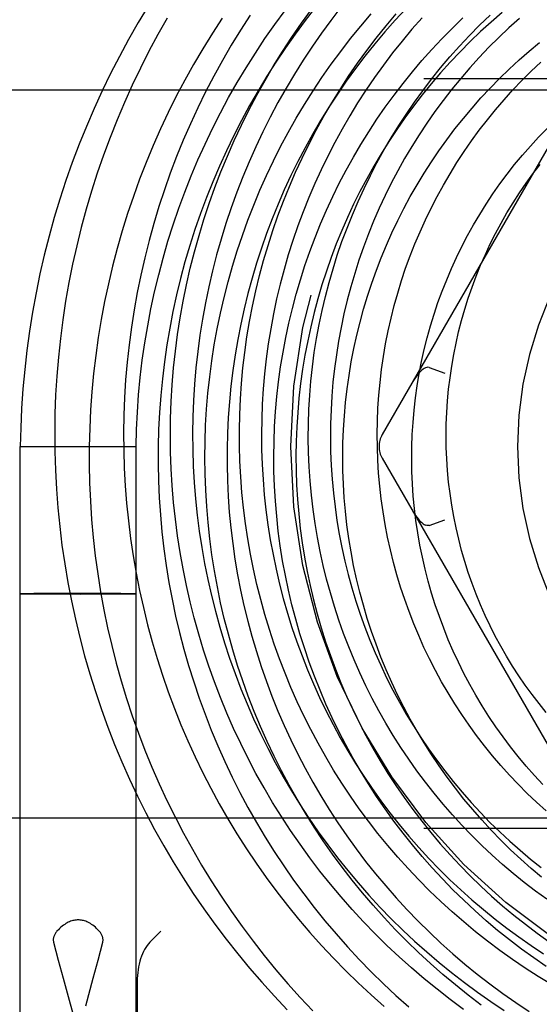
# Model space of a CAD drawing. Header units: inches. Extents: x 0 to 155, y 0 to 100.
# Tile 9 of 102: x 13.728 to 13.948, y 14.382 to 14.798. Entities that reach past the tile are written whole.
import ezdxf

# ---------------------------------------------------------------- set-up
doc = ezdxf.new("R2010")
doc.units = ezdxf.units.IN
doc.header["$LTSCALE"] = 8.5
doc.header["$MEASUREMENT"] = 0
doc.linetypes.add('HIDDEN', pattern=[0.2, 0.1, -0.1])
doc.layers.add('DEFAULT_2', color=8, linetype='HIDDEN')

msp = doc.modelspace()

# ---------------------------------------------------------------- linework, layer by layer
at = {"layer": 'DEFAULT_2', "color": 8, "linetype": 'HIDDEN'}
for p, q in [((13.9828488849, 14.797969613), (13.8815239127, 14.622469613)), ((14.7490841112, 14.772969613), (13.4365841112, 14.772969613)), ((13.4365841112, 14.768369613), (14.7490841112, 14.768369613)), ((13.9013408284, 14.6508607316), (13.908061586, 14.6484342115)), ((13.7283341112, 14.617469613), (13.7773341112, 14.617469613)), ((13.7283341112, 14.2488074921), (13.7283341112, 14.617469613)), ((13.7773341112, 14.2488074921), (13.7773341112, 14.617469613)), ((13.8815239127, 14.612469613), (13.9828488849, 14.436969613)), ((13.9013408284, 14.5840784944), (13.908061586, 14.5865050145)), ((13.7291690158, 14.5551948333), (13.7287063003, 14.5551865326)), ((13.7301990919, 14.5552069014), (13.7291690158, 14.5551948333)), ((13.7294681, 14.5551403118), (13.7306295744, 14.5551284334)), ((13.7340661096, 14.5552322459), (13.7301990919, 14.5552069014)), ((13.7306295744, 14.5551284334), (13.7347709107, 14.5551037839)), ((13.7517655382, 14.555266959), (13.7340661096, 14.5552322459)), ((13.7347709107, 14.5551037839), (13.7539026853, 14.555072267)), ((13.7708973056, 14.5552354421), (13.7517655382, 14.555266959)), ((13.7539026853, 14.555072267), (13.7716021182, 14.55510698)), ((13.775038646, 14.5552107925), (13.7708973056, 14.5552354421)), ((13.7716021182, 14.55510698), (13.7754691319, 14.5551323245)), ((13.7762001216, 14.555198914), (13.775038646, 14.5552107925)), ((13.7754691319, 14.5551323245), (13.7764992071, 14.5551443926)), ((13.7764992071, 14.5551443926), (13.7769619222, 14.5551526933)), ((13.4365841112, 14.460469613), (14.7490841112, 14.460469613)), ((14.7490841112, 14.455869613), (13.4365841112, 14.455869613)), ((13.783155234, 14.4077744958), (13.7878341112, 14.412453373)), ((13.7424204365, 14.4077744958), (13.7443809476, 14.400267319)), ((13.7612897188, 14.4002765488), (13.7632477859, 14.4077744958)), ((13.7443809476, 14.400267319), (13.7464434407, 14.3925703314)), ((13.7592258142, 14.3925741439), (13.7612897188, 14.4002765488)), ((13.7464434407, 14.3925703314), (13.7485670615, 14.384795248)), ((13.7560265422, 14.3809007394), (13.7592258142, 14.3925741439)), ((13.7778341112, 14.3910807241), (13.7778341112, 14.249969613)), ((13.7485670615, 14.384795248), (13.7528341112, 14.3694133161))]:
    msp.add_line(p, q, dxfattribs=at)
for points in [[(13.7824487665, 14.8037423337), (13.778232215, 14.7967407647), (13.7741739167, 14.7896442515), (13.7702759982, 14.7824563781), (13.7665405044, 14.7751807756), (13.7629693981, 14.7678211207), (13.7595645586, 14.7603811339), (13.756327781, 14.7528645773), (13.753260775, 14.7452752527), (13.7503651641, 14.7376169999), (13.7476424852, 14.7298936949), (13.7450941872, 14.7221092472), (13.7427216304, 14.7142675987), (13.7405260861, 14.7063727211), (13.7385087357, 14.6984286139), (13.7366706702, 14.6904393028), (13.7350128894, 14.6824088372), (13.7335363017, 14.6743412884), (13.7322417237, 14.6662407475), (13.7311298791, 14.658111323), (13.7302013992, 14.6499571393), (13.7294568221, 14.6417823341), (13.7288965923, 14.6335910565), (13.728521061, 14.6253874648), (13.7283341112, 14.617469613)], [(13.7773341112, 14.617469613), (13.7775192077, 14.624586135), (13.7778801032, 14.6319487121), (13.7784128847, 14.6392989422), (13.7791171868, 14.6466328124), (13.7799925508, 14.6539463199), (13.7810384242, 14.6612354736), (13.7822541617, 14.6684962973), (13.7836390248, 14.6757248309), (13.7851921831, 14.6829171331), (13.7869127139, 14.6900692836), (13.7887996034, 14.697177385), (13.7908517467, 14.7042375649), (13.793067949, 14.7112459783), (13.7954469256, 14.7181988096), (13.7979873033, 14.7250922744), (13.8006876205, 14.731922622), (13.8035463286, 14.7386861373), (13.8065617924, 14.7453791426), (13.8097322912, 14.7519979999), (13.8130560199, 14.7585391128), (13.8165310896, 14.7649989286), (13.8201555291, 14.7713739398), (13.8239272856, 14.7776606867), (13.827844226, 14.7838557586), (13.8319041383, 14.7899557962), (13.8361047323, 14.7959574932), (13.8404436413, 14.8018575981)], [(13.8533527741, 14.8032219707), (13.8489481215, 14.7975843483), (13.8446765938, 14.7918427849), (13.840540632, 14.7860004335), (13.8365426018, 14.7800605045), (13.832684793, 14.774026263), (13.8289694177, 14.767901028), (13.8253986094, 14.7616881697), (13.8219744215, 14.7553911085), (13.8186988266, 14.7490133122), (13.8155737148, 14.7425582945), (13.812600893, 14.7360296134), (13.8097820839, 14.7294308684), (13.8071189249, 14.7227656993), (13.8046129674, 14.7160377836), (13.8022656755, 14.7092508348), (13.8000784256, 14.7024086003), (13.7980525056, 14.695514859), (13.7961891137, 14.6885734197), (13.7944893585, 14.6815881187), (13.7929542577, 14.6745628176), (13.7915847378, 14.6675014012), (13.7903816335, 14.6604077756), (13.7893456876, 14.6532858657), (13.7884775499, 14.6461396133), (13.7877777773, 14.6389729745), (13.7872468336, 14.6317899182), (13.7868850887, 14.6245944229), (13.7866928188, 14.6173904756), (13.7866702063, 14.6101820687), (13.7868173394, 14.6029731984), (13.7871342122, 14.595767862), (13.7876207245, 14.5885700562), (13.7882766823, 14.5813837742), (13.7891017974, 14.5742130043), (13.790095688, 14.5670617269), (13.7912578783, 14.5599339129), (13.7925877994, 14.5528335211), (13.7940847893, 14.5457644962), (13.7957480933, 14.5387307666), (13.7975768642, 14.5317362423), (13.7995701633, 14.5247848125), (13.8017269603, 14.5178803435), (13.8040461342, 14.5110266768), (13.8065264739, 14.5042276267), (13.8091666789, 14.4974869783), (13.8119653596, 14.4908084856), (13.8149210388, 14.4841958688), (13.8180321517, 14.4776528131), (13.8212970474, 14.4711829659), (13.8247139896, 14.4647899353), (13.8282811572, 14.4584772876), (13.831996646, 14.4522485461), (13.8358584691, 14.4461071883), (13.8398645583, 14.4400566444), (13.844012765, 14.4341002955)], [(13.915956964, 14.3794030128), (13.9102891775, 14.3835808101), (13.9047206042, 14.3878931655), (13.8992544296, 14.3923377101), (13.8938937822, 14.3969120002), (13.888641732, 14.4016135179), (13.8835012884, 14.4064396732), (13.8784753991, 14.4113878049), (13.873566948, 14.4164551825), (13.8687787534, 14.4216390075), (13.8641135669, 14.4269364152), (13.8595740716, 14.4323444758), (13.8551628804, 14.4378601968), (13.8508825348, 14.4434805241), (13.8467355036, 14.4492023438), (13.8427241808, 14.4550224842), (13.8388508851, 14.4609377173), (13.8351178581, 14.4669447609), (13.8315272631, 14.47304028), (13.8280811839, 14.4792208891), (13.8247816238, 14.4854831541), (13.821630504, 14.4918235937), (13.8186296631, 14.498238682), (13.8157808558, 14.5047248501), (13.8130857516, 14.5112784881), (13.8105459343, 14.5178959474), (13.8081629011, 14.5245735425), (13.8059380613, 14.5313075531), (13.803872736, 14.5380942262), (13.8019681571, 14.5449297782), (13.8002254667, 14.5518103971), (13.7986457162, 14.5587322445), (13.797229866, 14.5656914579), (13.7959787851, 14.5726841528), (13.79489325, 14.5797064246), (13.7939739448, 14.5867543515), (13.7932214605, 14.5938239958), (13.7926362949, 14.600911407), (13.7922188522, 14.6080126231), (13.7919694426, 14.6151236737), (13.7918882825, 14.6222405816), (13.791975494, 14.6293593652), (13.7922311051, 14.6364760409), (13.7926550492, 14.6435866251), (13.793247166, 14.6506871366), (13.7940072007, 14.6577735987), (13.7949348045, 14.6648420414), (13.7960295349, 14.6718885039), (13.7972908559, 14.6789090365), (13.798718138, 14.6858997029), (13.8003106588, 14.6928565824), (13.8020676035, 14.6997757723), (13.803988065, 14.7066533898), (13.8060710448, 14.713485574), (13.808315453, 14.7202684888), (13.8107201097, 14.7269983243), (13.8132837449, 14.7336712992), (13.8160049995, 14.7402836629), (13.8188824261, 14.7468316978), (13.8219144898, 14.7533117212), (13.8250995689, 14.759720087), (13.828435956, 14.7660531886), (13.8319218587, 14.7723074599), (13.8355554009, 14.7784793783), (13.8393346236, 14.7845654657), (13.8432574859, 14.7905622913), (13.8473218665, 14.796466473), (13.8515255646, 14.8022746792)], [(13.8065556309, 14.6195612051), (13.8067989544, 14.626412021), (13.8072061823, 14.6332530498), (13.8077770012, 14.6400803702), (13.8085110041, 14.6468900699), (13.8094076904, 14.6536782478), (13.8104664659, 14.6604410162), (13.8116866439, 14.6671745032), (13.8130674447, 14.6738748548), (13.814607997, 14.6805382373), (13.8163073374, 14.6871608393), (13.818164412, 14.693738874), (13.820178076, 14.7002685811), (13.8223470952, 14.7067462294), (13.8246701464, 14.7131681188), (13.8271458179, 14.7195305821), (13.8297726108, 14.7258299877), (13.8325489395, 14.7320627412), (13.835473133, 14.7382252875), (13.8385434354, 14.7443141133), (13.8417580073, 14.7503257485), (13.8451149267, 14.7562567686), (13.84861219, 14.7621037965), (13.8522477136, 14.7678635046), (13.8560193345, 14.7735326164), (13.8599248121, 14.7791079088), (13.8639618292, 14.7845862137), (13.8681279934, 14.7899644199), (13.8724208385, 14.7952394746), (13.8768378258, 14.8004083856)], [(13.8914906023, 14.8025835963), (13.8869956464, 14.7977423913), (13.8826175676, 14.7927925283), (13.8783589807, 14.7877368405), (13.8742224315, 14.7825782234), (13.8702103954, 14.7773196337), (13.8663252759, 14.7719640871), (13.8625694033, 14.7665146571), (13.858945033, 14.7609744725), (13.8554543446, 14.7553467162), (13.8520994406, 14.7496346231), (13.8488823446, 14.7438414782), (13.8458050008, 14.7379706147), (13.8428692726, 14.7320254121), (13.8400769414, 14.7260092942), (13.8374297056, 14.7199257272), (13.8349291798, 14.7137782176), (13.8325768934, 14.7075703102), (13.8303742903, 14.7013055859), (13.8283227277, 14.6949876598), (13.8264234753, 14.6886201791), (13.8246777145, 14.682206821), (13.8230865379, 14.6757512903), (13.8216509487, 14.6692573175), (13.8203718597, 14.6627286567), (13.8192500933, 14.656169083), (13.8182863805, 14.649582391), (13.817481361, 14.6429723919), (13.8168355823, 14.6363429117), (13.8163494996, 14.629697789), (13.8160234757, 14.6230408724), (13.8158577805, 14.6163760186), (13.815852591, 14.6097070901), (13.816007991, 14.6030379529), (13.8163239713, 14.5963724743), (13.8168004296, 14.5897145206), (13.8174371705, 14.583067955), (13.8182339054, 14.5764366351), (13.8191902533, 14.569824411), (13.8203057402, 14.5632351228), (13.8215798, 14.5566725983), (13.8230117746, 14.5501406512), (13.824600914, 14.5436430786), (13.8263463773, 14.5371836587), (13.8282472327, 14.5307661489), (13.8303024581, 14.5243942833), (13.8325109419, 14.5180717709), (13.8348714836, 14.5118022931), (13.8373827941, 14.5055895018), (13.8400434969, 14.4994370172), (13.8428521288, 14.4933484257), (13.8458071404, 14.487327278), (13.8489068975, 14.4813770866), (13.8521496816, 14.4755013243), (13.8555336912, 14.4697034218), (13.8590570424, 14.4639867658), (13.8627177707, 14.4583546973), (13.8665138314, 14.4528105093), (13.8704431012, 14.447357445), (13.8745033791, 14.441998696), (13.8786923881, 14.4367374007), (13.8830077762, 14.4315766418), (13.8874471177, 14.4265194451), (13.8920079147, 14.4215687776), (13.8966875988, 14.4167275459), (13.9014835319, 14.411998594), (13.9063930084, 14.4073847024), (13.9114132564, 14.402888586), (13.9165414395, 14.3985128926), (13.921774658, 14.3942602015), (13.9271099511, 14.3901330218), (13.9325442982, 14.3861337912), (13.9380746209, 14.3822648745), (13.9436977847, 14.3785285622)], [(13.932251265, 14.8009454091), (13.927663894, 14.7969837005), (13.9231748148, 14.7929077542), (13.9187868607, 14.7887200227), (13.9145028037, 14.7844230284), (13.9103253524, 14.7800193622), (13.9062571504, 14.7755116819), (13.9023007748, 14.7709027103), (13.8984587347, 14.766195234), (13.894733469, 14.7613921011), (13.8911273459, 14.75649622), (13.8876426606, 14.7515105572), (13.8842816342, 14.7464381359), (13.8810464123, 14.7412820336), (13.8779390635, 14.7360453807), (13.8749615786, 14.7307313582), (13.8721158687, 14.725343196), (13.8694037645, 14.7198841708), (13.866827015, 14.7143576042), (13.8643872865, 14.7087668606), (13.8620861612, 14.7031153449), (13.8599251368, 14.6974065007), (13.8579056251, 14.6916438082), (13.8560289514, 14.6858307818), (13.8542963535, 14.6799709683), (13.8527089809, 14.6740679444), (13.8512678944, 14.6681253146), (13.849974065, 14.6621467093), (13.8488283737, 14.6561357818), (13.8478316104, 14.6500962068), (13.8469844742, 14.6440316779), (13.8462875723, 14.6379459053), (13.8457414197, 14.6318426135), (13.8453464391, 14.625725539), (13.8451029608, 14.6195984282), (13.8450112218, 14.6134650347), (13.8450713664, 14.6073291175), (13.8452834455, 14.6011944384), (13.845647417, 14.5950647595), (13.8461631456, 14.5889438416), (13.846830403, 14.5828354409), (13.8476488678, 14.5767433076), (13.8486181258, 14.5706711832), (13.8497376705, 14.5646227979), (13.851006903, 14.558601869), (13.8524251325, 14.5526120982), (13.8539915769, 14.5466571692), (13.855705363, 14.540740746), (13.8575655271, 14.5348664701), (13.8595710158, 14.5290379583), (13.8617206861, 14.523258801), (13.8640133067, 14.5175325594), (13.8664475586, 14.5118627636), (13.8690220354, 14.5062529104), (13.8717352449, 14.5007064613), (13.8745856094, 14.4952268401), (13.8775714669, 14.489817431), (13.8806910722, 14.4844815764), (13.8839425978, 14.4792225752), (13.8873241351, 14.4740436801), (13.8908336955, 14.4689480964), (13.8944692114, 14.4639389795), (13.8982285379, 14.4590194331), (13.9021094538, 14.4541925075), (13.9061096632, 14.4494611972), (13.9102267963, 14.44482844), (13.9144584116, 14.4402971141), (13.9188019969, 14.4358700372), (13.9232549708, 14.4315499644), (13.9278146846, 14.4273395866), (13.9324784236, 14.4232415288), (13.9372434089, 14.4192583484), (13.942106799, 14.4153925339), (13.9470656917, 14.4116465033), (13.9521171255, 14.4080226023)], [(13.8640446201, 14.8032484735), (13.8597815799, 14.7976913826), (13.855772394, 14.7922036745)], [(13.8749690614, 14.7849065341), (13.8789956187, 14.7901981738), (13.8831503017, 14.7953924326), (13.8874307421, 14.8004862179)], [(13.7905471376, 14.798634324), (13.7865999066, 14.7916657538), (13.7828129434, 14.7846108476), (13.7791881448, 14.7774732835), (13.7757273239, 14.7702567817), (13.7724322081, 14.7629651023), (13.7693044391, 14.7556020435), (13.7663455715, 14.7481714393), (13.7635570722, 14.7406771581), (13.7609403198, 14.7331231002), (13.7584966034, 14.725513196), (13.7562271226, 14.717851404), (13.7541329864, 14.7101417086), (13.7522152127, 14.7023881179), (13.7504747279, 14.6945946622), (13.7489123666, 14.6867653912), (13.7475288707, 14.6789043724), (13.7463248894, 14.6710156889), (13.7453009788, 14.6631034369), (13.7444576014, 14.6551717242), (13.7437951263, 14.6472246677), (13.7433138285, 14.6392663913), (13.7430138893, 14.6313010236), (13.7428953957, 14.6233326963), (13.7429583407, 14.6153655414)], [(13.8138472, 14.7986304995), (13.8096537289, 14.7922067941), (13.8056085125, 14.7856865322), (13.8017137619, 14.7790731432), (13.797971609, 14.7723701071), (13.7943841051, 14.7655809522), (13.7909532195, 14.7587092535), (13.7876808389, 14.7517586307), (13.7845687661, 14.7447327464), (13.7816187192, 14.737635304), (13.7788323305, 14.7304700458), (13.7762111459, 14.7232407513), (13.7737566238, 14.7159512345), (13.7714701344, 14.7086053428), (13.769352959, 14.7012069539), (13.7674062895, 14.6937599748), (13.7656312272, 14.6862683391), (13.7640287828, 14.6787360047), (13.7625998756, 14.6711669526), (13.7613453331, 14.6635651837), (13.7602658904, 14.6559347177), (13.7593621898, 14.6482795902), (13.7586347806, 14.6406038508), (13.758084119, 14.6329115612), (13.7577105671, 14.6252067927), (13.7575143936, 14.6174936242), (13.757495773, 14.60977614), (13.757654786, 14.6020584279), (13.7579914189, 14.5943445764), (13.7585055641, 14.5866386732), (13.7591970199, 14.5789448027), (13.7600654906, 14.5712670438), (13.7611105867, 14.5636094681), (13.762331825, 14.5559761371), (13.7637286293, 14.5483711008), (13.7653003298, 14.540798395), (13.7670461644, 14.5332620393), (13.7689652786, 14.5257660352), (13.7710567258, 14.5183143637), (13.7733194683, 14.5109109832), (13.7757523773, 14.5035598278), (13.7783542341, 14.4962648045), (13.78112373, 14.489029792), (13.7840594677, 14.4818586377), (13.7871599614, 14.4747551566), (13.7904236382, 14.4677231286), (13.7938488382, 14.4607662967), (13.7974338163, 14.4538883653), (13.8011767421, 14.4470929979), (13.8050757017, 14.440383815), (13.8091286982, 14.4337643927), (13.8133336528, 14.4272382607), (13.8176884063, 14.4208088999), (13.8221907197, 14.4144797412), (13.8268382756, 14.4082541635)], [(13.8256501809, 14.7998778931), (13.8215776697, 14.7935667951), (13.8176537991, 14.7871644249), (13.8138806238, 14.7806742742), (13.8102601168, 14.7740998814), (13.8067941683, 14.7674448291), (13.8034845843, 14.7607127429), (13.8003330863, 14.7539072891), (13.7973413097, 14.7470321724), (13.7945108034, 14.7400911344), (13.7918430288, 14.7330879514), (13.7893393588, 14.7260264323), (13.7870010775, 14.7189104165), (13.7848293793, 14.711743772), (13.7828253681, 14.7045303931), (13.780990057, 14.6972741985), (13.7793243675, 14.689979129), (13.7778291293, 14.6826491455), (13.7765050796, 14.6752882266), (13.7753528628, 14.667900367), (13.7743730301, 14.6604895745), (13.7735660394, 14.6530598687), (13.7729322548, 14.6456152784), (13.7724719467, 14.6381598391), (13.7721852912, 14.6306975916), (13.7720723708, 14.6232325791), (13.7721331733, 14.6157688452), (13.7723675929, 14.608310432)], [(13.8359868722, 14.6259425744), (13.836387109, 14.6322519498), (13.8369423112, 14.6385474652), (13.8376520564, 14.6448253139), (13.8385158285, 14.6510817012), (13.8395330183, 14.6573128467), (13.8407029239, 14.6635149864), (13.8420247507, 14.6696843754), (13.8434976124, 14.6758172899), (13.8451205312, 14.6819100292), (13.8468924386, 14.6879589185), (13.848812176, 14.6939603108), (13.8508784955, 14.699910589), (13.8530900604, 14.7058061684), (13.8554454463, 14.7116434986), (13.8579431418, 14.717419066), (13.8605815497, 14.7231293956), (13.8633589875, 14.7287710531), (13.8662736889, 14.7343406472), (13.8693238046, 14.7398348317), (13.8725074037, 14.7452503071), (13.8758224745, 14.7505838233), (13.879266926, 14.7558321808), (13.8828385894, 14.7609922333), (13.8865352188, 14.7660608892), (13.8903544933, 14.7710351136), (13.8942940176, 14.7759119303), (13.8983513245, 14.7806884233), (13.9025238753, 14.7853617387), (13.9068090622, 14.7899290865), (13.9112042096, 14.7943877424), (13.9157065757, 14.7987350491)], [(13.8983764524, 14.7987568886), (13.894109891, 14.7938994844), (13.8899640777, 14.7889413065), (13.8859414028, 14.7838853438), (13.8820441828, 14.778734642), (13.8782746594, 14.7734923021)], [(13.8952155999, 14.7631307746), (13.8987070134, 14.7679358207), (13.9024207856, 14.7727916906), (13.9062555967, 14.777555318), (13.9102091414, 14.7822236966), (13.9142790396, 14.7867938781), (13.9184628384, 14.7912629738), (13.9227580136, 14.7956281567), (13.9271619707, 14.7998866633)], [(13.9395772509, 14.7985419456), (13.9351718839, 14.7945638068), (13.9308690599, 14.7904781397), (13.9266714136, 14.7862875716), (13.9225815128, 14.7819947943), (13.9186018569, 14.7776025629), (13.914734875, 14.7731136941), (13.9109829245, 14.7685310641), (13.9073482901, 14.7638576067), (13.9038331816, 14.759096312), (13.9004397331, 14.7542502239), (13.8971700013, 14.7493224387)], [(13.855772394, 14.7922036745), (13.8519506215, 14.7867128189), (13.8480978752, 14.7808938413), (13.8443852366, 14.7749867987), (13.8408147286, 14.7689950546), (13.8373882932, 14.7629220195), (13.8341077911, 14.7567711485), (13.8309750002, 14.7505459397), (13.8279916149, 14.7442499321), (13.8251592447, 14.7378867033), (13.8224794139, 14.731459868), (13.8199535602, 14.7249730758), (13.8175830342, 14.7184300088), (13.8153690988, 14.7118343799), (13.8133129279, 14.7051899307), (13.8114156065, 14.698500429), (13.8096781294, 14.6917696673), (13.8081014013, 14.68500146), (13.8066862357, 14.6781996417), (13.8054333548, 14.6713680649), (13.8043433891, 14.6645105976), (13.8034168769, 14.6576311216), (13.802654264, 14.6507335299), (13.8020559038, 14.6438217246), (13.8016220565, 14.6368996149), (13.8013528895, 14.6299711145), (13.8012484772, 14.6230401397), (13.8013088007, 14.6161106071), (13.801533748, 14.6091864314), (13.8019231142, 14.6022715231), (13.8024766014, 14.5953697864), (13.8031938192, 14.5884851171), (13.8040742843, 14.5816213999), (13.8051174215, 14.5747825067), (13.8063225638, 14.5679722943), (13.8076889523, 14.5611946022), (13.8092157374, 14.5544532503), (13.810901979, 14.5477520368), (13.8127466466, 14.5410947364), (13.8147486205, 14.5344850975), (13.8169066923, 14.5279268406), (13.8192195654, 14.521423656), (13.8216858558, 14.5149792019), (13.824304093, 14.5085971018), (13.8270727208, 14.5022809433), (13.8299900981, 14.4960342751), (13.8330545, 14.489860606), (13.8362641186, 14.483763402), (13.8396170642, 14.4777460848), (13.8431113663, 14.4718120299), (13.8467449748, 14.4659645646), (13.850515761, 14.4602069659), (13.8544215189, 14.4545424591), (13.8584599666, 14.4489742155), (13.8626287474, 14.443505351), (13.8669254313, 14.438138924), (13.8713475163, 14.4328779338), (13.8758924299, 14.427725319), (13.8805575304, 14.4226839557), (13.8853401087, 14.4177566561), (13.8902373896, 14.4129461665), (13.8952465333, 14.4082551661), (13.9003646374, 14.4036862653), (13.9055887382, 14.3992420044), (13.9109158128, 14.3949248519), (13.9163427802, 14.3907372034), (13.9218665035, 14.3866813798), (13.9274837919, 14.3827596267), (13.9331914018, 14.3789741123)], [(13.905642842, 14.4823492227), (13.902392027, 14.4871782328), (13.899265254, 14.4920858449), (13.8962644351, 14.4970688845), (13.8933914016, 14.5021241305), (13.8906479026, 14.5072483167), (13.8880356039, 14.5124381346), (13.8855560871, 14.5176902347), (13.8832108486, 14.5230012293), (13.8810012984, 14.5283676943), (13.8789287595, 14.5337861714), (13.876994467, 14.5392531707), (13.875199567, 14.5447651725), (13.8735451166, 14.5503186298), (13.8720320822, 14.5559099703), (13.8706613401, 14.5615355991), (13.869433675, 14.5671919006), (13.8683497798, 14.5728752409), (13.8674102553, 14.5785819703), (13.8666156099, 14.5843084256), (13.8659662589, 14.5900509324), (13.8654625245, 14.5958058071), (13.8651046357, 14.6015693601), (13.8648927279, 14.6073378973), (13.8648268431, 14.6131077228), (13.8649069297, 14.6188751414), (13.8651328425, 14.624636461), (13.865504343, 14.6303879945), (13.8660210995, 14.6361260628), (13.8666826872, 14.6418469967), (13.8674885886, 14.6475471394), (13.8684381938, 14.6532228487), (13.8695308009, 14.6588704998), (13.8707656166, 14.6644864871), (13.8721417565, 14.6700672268), (13.8736582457, 14.6756091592), (13.8753140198, 14.6811087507), (13.8771079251, 14.6865624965), (13.8790387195, 14.6919669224), (13.8811050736, 14.6973185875), (13.8833055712, 14.7026140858), (13.8856387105, 14.7078500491), (13.8881029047, 14.7130231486), (13.8906964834, 14.7181300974), (13.8934176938, 14.7231676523), (13.8962647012, 14.7281326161), (13.8992355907, 14.7330218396), (13.9023283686, 14.7378322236), (13.9055409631, 14.7425607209), (13.9088712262, 14.7472043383), (13.9123169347, 14.7517601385), (13.9158757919, 14.7562252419), (13.9195454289, 14.7605968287), (13.9233234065, 14.7648721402), (13.9272072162, 14.7690484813), (13.9311942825, 14.7731232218), (13.9352819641, 14.7770937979), (13.9394675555, 14.7809577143), (13.9437482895, 14.7847125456), (13.9481213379, 14.7883559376)], [(13.9531074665, 14.3899577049), (13.947544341, 14.3933345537), (13.9420634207, 14.3968470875), (13.9366680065, 14.4004932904), (13.9313613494, 14.4042710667), (13.9261466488, 14.4081782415), (13.9210270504, 14.4122125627), (13.9160056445, 14.4163717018), (13.911085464, 14.4206532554), (13.9062694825, 14.4250547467), (13.9015606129, 14.4295736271), (13.8969617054, 14.4342072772), (13.8924755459, 14.4389530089), (13.8881048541, 14.4438080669), (13.8838522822, 14.4487696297), (13.8797204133, 14.4538348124), (13.8757117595, 14.4590006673), (13.8718287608, 14.4642641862), (13.8680737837, 14.4696223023), (13.8644491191, 14.4750718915), (13.8609569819, 14.4806097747), (13.8575995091, 14.4862327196), (13.8543787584, 14.4919374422), (13.8512967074, 14.4977206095), (13.8483552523, 14.5035788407), (13.8455562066, 14.5095087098), (13.8429013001, 14.5155067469), (13.8403921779, 14.5215694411), (13.8380303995, 14.5276932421), (13.8358174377, 14.5338745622), (13.8337546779, 14.5401097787), (13.8318434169, 14.5463952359), (13.8300848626, 14.5527272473), (13.828480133, 14.5591020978), (13.8270302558, 14.5655160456), (13.8257361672, 14.5719653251), (13.8245987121, 14.5784461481), (13.823618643, 14.5849547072), (13.8227966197, 14.591487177), (13.8221332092, 14.598039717), (13.8216288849, 14.6046084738), (13.8212840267, 14.6111895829), (13.8210989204, 14.6177791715), (13.8210737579, 14.6243733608), (13.8212086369, 14.6309682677), (13.8215035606, 14.6375600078), (13.8219584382, 14.6441446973), (13.8225730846, 14.6507184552), (13.8233472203, 14.6572774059), (13.8242804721, 14.6638176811), (13.8253723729, 14.6703354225), (13.8266223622, 14.6768267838), (13.8280297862, 14.683287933), (13.8295938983, 14.6897150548), (13.8313138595, 14.6961043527), (13.8331887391, 14.7024520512), (13.8352175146, 14.7087543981), (13.8373990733, 14.7150076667), (13.8397322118, 14.7212081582), (13.8422156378, 14.7273522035), (13.8448479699, 14.7334361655), (13.8476277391, 14.7394564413), (13.8505533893, 14.7454094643), (13.8536232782, 14.7512917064), (13.8568356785, 14.7570996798), (13.8601887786, 14.7628299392), (13.8636806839, 14.7684790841), (13.8673094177, 14.7740437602), (13.8710729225, 14.7795206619), (13.8749690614, 14.7849065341)], [(13.9508598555, 14.4633683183), (13.9468432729, 14.4670008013), (13.9429202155, 14.4707374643), (13.9390933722, 14.474575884), (13.935365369, 14.478513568), (13.9317387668, 14.4825479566), (13.9282160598, 14.4866764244), (13.9247996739, 14.4908962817), (13.9214919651, 14.4952047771), (13.9182952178, 14.4995990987), (13.9152116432, 14.504076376), (13.9122433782, 14.5086336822), (13.9093924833, 14.5132680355), (13.9066609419, 14.5179764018), (13.9040506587, 14.5227556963), (13.9015634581, 14.5276027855), (13.8992010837, 14.5325144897), (13.8969651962, 14.5374875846), (13.8948573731, 14.5425188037), (13.8928791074, 14.5476048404), (13.8910318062, 14.5527423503), (13.8893167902, 14.5579279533), (13.8877352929, 14.563158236), (13.8862884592, 14.5684297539), (13.8849773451, 14.5737390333), (13.8838029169, 14.5790825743), (13.8827660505, 14.5844568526), (13.8818675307, 14.5898583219), (13.881108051, 14.5952834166), (13.8804882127, 14.6007285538), (13.8800085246, 14.6061901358), (13.879669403, 14.6116645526), (13.879471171, 14.617148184), (13.8794140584, 14.6226374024), (13.8794982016, 14.6281285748), (13.8797236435, 14.6336180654), (13.8800903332, 14.6391022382), (13.8805981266, 14.6445774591), (13.8812467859, 14.6500400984), (13.8820359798, 14.6554865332), (13.8829652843, 14.6609131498), (13.8840341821, 14.6663163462), (13.8852420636, 14.6716925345), (13.8865882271, 14.6770381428), (13.8880718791, 14.6823496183), (13.8896921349, 14.6876234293), (13.8914480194, 14.6928560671), (13.8933384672, 14.698044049), (13.8953623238, 14.7031839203), (13.8975183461, 14.7082722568), (13.8998052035, 14.7133056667), (13.9022214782, 14.718280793), (13.9047656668, 14.723194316), (13.9074361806, 14.728042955), (13.9102313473, 14.7328234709), (13.9131494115, 14.737532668), (13.9161885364, 14.7421673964), (13.9193468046, 14.746724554), (13.9226222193, 14.7512010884), (13.9260127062, 14.755593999), (13.9295161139, 14.759900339), (13.9331302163, 14.7641172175), (13.9368527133, 14.768241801), (13.9406812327, 14.7722713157), (13.9446133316, 14.7762030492), (13.9486464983, 14.7800343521)], [(13.8782746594, 14.7734923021), (13.8746349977, 14.7681614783), (13.8711272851, 14.7627453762), (13.8677535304, 14.7572472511), (13.8645156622, 14.7516704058), (13.8614155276, 14.7460181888), (13.858454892, 14.7402939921), (13.8556354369, 14.7345012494), (13.8529587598, 14.7286434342), (13.8504263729, 14.7227240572), (13.8480397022, 14.7167466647), (13.8458000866, 14.7107148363), (13.8437087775, 14.7046321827), (13.8417669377, 14.6985023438), (13.8399756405, 14.6923289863), (13.8383358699, 14.6861158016), (13.836848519, 14.6798665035), (13.8355143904, 14.6735848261), (13.8343341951, 14.6672745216), (13.8333085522, 14.6609393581), (13.8324379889, 14.6545831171), (13.8317229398, 14.6482095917), (13.8311637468, 14.6418225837), (13.830760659, 14.6354259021), (13.8305138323, 14.6290233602), (13.8304233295, 14.6226187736), (13.8304891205, 14.6162159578), (13.8307110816, 14.6098187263), (13.8310889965, 14.6034308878), (13.8316225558, 14.5970562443), (13.8323113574, 14.5906985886), (13.8331549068, 14.5843617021), (13.8341526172, 14.5780493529), (13.8353038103, 14.5717652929), (13.8366077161, 14.5655132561), (13.8380634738, 14.5592969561), (13.8396701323, 14.553120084), (13.8414266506, 14.5469863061), (13.8433318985, 14.5408992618), (13.8453846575, 14.5348625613), (13.8475836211, 14.5288797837), (13.8499273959, 14.5229544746), (13.8524145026, 14.5170901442), (13.8550433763, 14.5112902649), (13.8578123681, 14.5055582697), (13.8607197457, 14.4998975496), (13.8637636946, 14.4943114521), (13.8669423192, 14.4888032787), (13.8702536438, 14.4833762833), (13.8736956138, 14.4780336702), (13.8772660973, 14.4727785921), (13.8809628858, 14.4676141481), (13.8847836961, 14.4625433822), (13.8887261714, 14.457569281), (13.8927878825, 14.4526947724), (13.8969663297, 14.4479227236), (13.9012589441, 14.4432559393), (13.9056630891, 14.4386971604), (13.9101760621, 14.4342490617), (13.9147950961, 14.4299142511), (13.9195173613, 14.4256952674), (13.9243399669, 14.4215945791), (13.9292599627, 14.4176145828), (13.9342743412, 14.4137576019), (13.939380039, 14.4100258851), (13.9445739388, 14.4064216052), (13.9498528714, 14.4029468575)], [(13.9511948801, 14.42594039), (13.9463767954, 14.4294517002), (13.941646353, 14.433083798), (13.9370065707, 14.4368344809), (13.9324604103, 14.4407014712), (13.9280107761, 14.4446824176), (13.9236605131, 14.4487748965), (13.9194124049, 14.4529764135), (13.9152691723, 14.4572844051), (13.9112334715, 14.4616962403), (13.9073078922, 14.4662092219), (13.9034949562, 14.4708205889), (13.8997971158, 14.4755275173), (13.8962167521, 14.4803271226), (13.8927561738, 14.4852164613), (13.8894176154, 14.4901925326), (13.8862032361, 14.4952522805), (13.8831151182, 14.5003925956), (13.8801552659, 14.505610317), (13.8773256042, 14.5109022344), (13.8746279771, 14.5162650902), (13.8720641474, 14.521695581), (13.8696357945, 14.5271903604), (13.8673445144, 14.5327460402), (13.8651918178, 14.5383591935), (13.8631791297, 14.5440263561), (13.8613077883, 14.549744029), (13.8595790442, 14.5555086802), (13.8579940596, 14.5613167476), (13.8565539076, 14.5671646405), (13.8552595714, 14.573048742), (13.8541119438, 14.5789654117), (13.8531118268, 14.5849109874), (13.8522599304, 14.5908817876), (13.8515568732, 14.596874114), (13.8510031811, 14.6028842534), (13.8505992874, 14.6089084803), (13.8503455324, 14.6149430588), (13.8502421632, 14.6209842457), (13.8502893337, 14.6270282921), (13.850487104, 14.6330714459), (13.8508354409, 14.6391099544), (13.8513342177, 14.6451400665), (13.8519832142, 14.6511580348), (13.8527821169, 14.6571601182), (13.8537305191, 14.6631425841), (13.8548279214, 14.6691017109), (13.8560737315, 14.67503379), (13.8574672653, 14.6809351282), (13.8590077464, 14.6868020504), (13.8606943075, 14.692630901), (13.8625259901, 14.6984180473), (13.8645017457, 14.7041598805), (13.8666204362, 14.7098528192), (13.8688808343, 14.7154933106), (13.8712816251, 14.7210778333), (13.8738214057, 14.7266028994), (13.8764986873, 14.7320650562), (13.8793118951, 14.737460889), (13.8822593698, 14.7427870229), (13.8853393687, 14.7480401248), (13.8885500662, 14.7532169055), (13.8918895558, 14.7583141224), (13.8952155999, 14.7631307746)], [(13.9266898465, 14.5033254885), (13.9238705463, 14.5077641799), (13.9211692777, 14.5122729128), (13.9185877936, 14.5168485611), (13.9161277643, 14.5214879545), (13.9137907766, 14.5261878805), (13.9115783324, 14.530945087), (13.9094918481, 14.5357562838), (13.9075326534, 14.5406181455), (13.9057019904, 14.5455273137), (13.9040010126, 14.5504803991), (13.9024307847, 14.5554739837), (13.9009922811, 14.5605046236), (13.8996863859, 14.565568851), (13.8985138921, 14.5706631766), (13.8974755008, 14.5757840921), (13.896571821, 14.5809280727), (13.8958033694, 14.5860915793), (13.8951705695, 14.5912710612), (13.8946737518, 14.5964629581), (13.8943131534, 14.601663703), (13.8940889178, 14.6068697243), (13.8940010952, 14.6120774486), (13.8940496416, 14.6172833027), (13.8942344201, 14.6224837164), (13.8945551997, 14.6276751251), (13.8950116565, 14.6328539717), (13.8956033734, 14.6380167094), (13.8963298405, 14.6431598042), (13.8971904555, 14.6482797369), (13.8981845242, 14.6533730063), (13.8993112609, 14.6584361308), (13.9005697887, 14.6634656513), (13.9019591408, 14.6684581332), (13.9034782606, 14.6734101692), (13.9051260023, 14.6783183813), (13.9069011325, 14.6831794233), (13.9088023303, 14.6879899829), (13.9108281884, 14.6927467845), (13.9129772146, 14.6974465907), (13.9152478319, 14.7020862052), (13.9176383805, 14.7066624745), (13.9201471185, 14.7111722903), (13.9227722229, 14.7156125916), (13.9255117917, 14.719980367), (13.9283638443, 14.7242726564), (13.9313263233, 14.7284865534), (13.9343970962, 14.732619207), (13.9375739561, 14.7366678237), (13.9408546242, 14.7406296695), (13.9442367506, 14.7445020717), (13.9477179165, 14.7482824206), (13.9512956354, 14.7519681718)], [(13.8971700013, 14.7493224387), (13.8940259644, 14.7443161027), (13.891009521, 14.7392344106), (13.8881224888, 14.7340806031), (13.8853666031, 14.7288579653), (13.8827435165, 14.7235698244), (13.880254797, 14.7182195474), (13.8779019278, 14.7128105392), (13.8756863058, 14.7073462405), (13.873609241, 14.7018301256), (13.8716719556, 14.6962657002), (13.8698755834, 14.6906564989), (13.8682211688, 14.6850060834), (13.8667096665, 14.6793180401), (13.8653419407, 14.6735959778), (13.8641187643, 14.6678435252), (13.8630408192, 14.6620643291), (13.862108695, 14.6562620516), (13.8613228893, 14.6504403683), (13.860683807, 14.6446029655), (13.8601917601, 14.638753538), (13.8598469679, 14.6328957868), (13.8596495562, 14.6270334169), (13.859599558, 14.6211701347), (13.8596969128, 14.615309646), (13.8599414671, 14.6094556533), (13.8603329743, 14.6036118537), (13.8608710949, 14.5977819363), (13.8615553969, 14.5919695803), (13.8623853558, 14.5861784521), (13.8633603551, 14.5804122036), (13.8644796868, 14.5746744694), (13.8657425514, 14.5689688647), (13.8671480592, 14.5632989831), (13.8686952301, 14.5576683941), (13.8703829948, 14.552080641), (13.872210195, 14.5465392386), (13.8741755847, 14.5410476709), (13.8762778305, 14.5356093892), (13.8785155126, 14.5302278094), (13.880887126, 14.5249063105), (13.8833910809, 14.5196482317), (13.8860257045, 14.5144568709), (13.8887892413, 14.5093354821), (13.8916798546, 14.5042872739), (13.8946956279, 14.4993154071), (13.8978345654, 14.4944229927), (13.9010945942, 14.48961309), (13.9044735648, 14.4848887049), (13.9079692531, 14.4802527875), (13.9115793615, 14.4757082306), (13.9153015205, 14.4712578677), (13.9191332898, 14.4669044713), (13.9230721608, 14.4626507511), (13.9271155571, 14.4584993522), (13.9312608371, 14.4544528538), (13.9355052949, 14.4505137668), (13.9398461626, 14.446684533), (13.944280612, 14.4429675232), (13.948805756, 14.4393650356)], [(13.9509544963, 14.5049579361), (13.9478916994, 14.5087245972), (13.9449294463, 14.5125739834), (13.942069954, 14.516503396), (13.9393153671, 14.5205100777), (13.9366677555, 14.5245912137), (13.9341291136, 14.5287439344), (13.9317013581, 14.5329653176), (13.9293863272, 14.5372523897), (13.9271857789, 14.5416021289), (13.9251013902, 14.5460114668), (13.9231347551, 14.5504772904), (13.9212873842, 14.5549964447), (13.9195607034, 14.559565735), (13.9179560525, 14.5641819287), (13.9164746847, 14.5688417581), (13.9151177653, 14.5735419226), (13.9138863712, 14.5782790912), (13.9127814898, 14.5830499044), (13.9118040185, 14.5878509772), (13.9109547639, 14.592678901), (13.9102344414, 14.5975302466), (13.9096436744, 14.602401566), (13.9091829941, 14.6072893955), (13.9088528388, 14.6121902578), (13.9086535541, 14.6171006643), (13.9085853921, 14.6220171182), (13.9086485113, 14.6269361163), (13.9088429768, 14.631854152), (13.90916876, 14.6367677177), (13.9096257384, 14.6416733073), (13.9102136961, 14.6465674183), (13.9109323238, 14.6514465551), (13.9117812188, 14.6563072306), (13.9127598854, 14.6611459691), (13.9138677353, 14.6659593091), (13.9151040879, 14.6707438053), (13.916468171, 14.6754960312), (13.9179591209, 14.6802125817), (13.9195759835, 14.6848900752), (13.9213177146, 14.6895251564), (13.9231831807, 14.6941144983), (13.9251711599, 14.6986548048), (13.9272803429, 14.7031428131), (13.9295093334, 14.7075752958), (13.9318566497, 14.7119490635), (13.9343207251, 14.7162609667), (13.9368999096, 14.7205078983), (13.9395924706, 14.7246867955), (13.9423965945, 14.7287946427), (13.9453103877, 14.7328284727), (13.9483318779, 14.7367853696)], [(13.9013408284, 14.6508607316), (13.900883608, 14.6509471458), (13.90039683, 14.6509124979), (13.899873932, 14.6507489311), (13.8993363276, 14.6504790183), (13.8988001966, 14.6501207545), (13.8982647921, 14.6496857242), (13.8977382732, 14.6491925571), (13.8972114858, 14.6486373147), (13.8966797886, 14.6480199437), (13.8961452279, 14.6473431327), (13.8956091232, 14.6466096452), (13.8950707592, 14.645818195), (13.8945302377, 14.6449681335), (13.8939885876, 14.6440590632)], [(13.9509326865, 14.3974926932), (13.9456526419, 14.4011274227), (13.9404649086, 14.4048891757), (13.9353725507, 14.408775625), (13.930378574, 14.4127843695), (13.9254859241, 14.4169129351), (13.9206974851, 14.4211587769), (13.9160160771, 14.42551928), (13.9114444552, 14.4299917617), (13.9069853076, 14.4345734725), (13.9026412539, 14.4392615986), (13.8984148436, 14.4440532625), (13.8943085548, 14.4489455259), (13.8903247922, 14.4539353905), (13.8864658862, 14.4590198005), (13.882734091, 14.4641956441), (13.879131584, 14.4694597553), (13.8756604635, 14.4748089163), (13.8723227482, 14.4802398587), (13.8691203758, 14.4857492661), (13.8660552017, 14.4913337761), (13.8631289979, 14.4969899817), (13.8603434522, 14.5027144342), (13.8577001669, 14.5085036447), (13.855200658, 14.5143540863), (13.8528463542, 14.5202621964), (13.8506385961, 14.5262243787), (13.8485786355, 14.5322370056), (13.8466676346, 14.53829642), (13.8449066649, 14.544398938), (13.8432967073, 14.5505408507), (13.841838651, 14.5567184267), (13.8405332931, 14.5629279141), (13.8393813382, 14.5691655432), (13.8383833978, 14.5754275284), (13.8375399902, 14.5817100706), (13.83685154, 14.5880093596), (13.8363183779, 14.5943215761), (13.8359407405, 14.6006428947), (13.8357187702, 14.6069694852), (13.8356525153, 14.6132975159), (13.8357419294, 14.6196231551), (13.8359868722, 14.6259425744)], [(13.9234130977, 14.3812111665), (13.9178925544, 14.3854080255), (13.9124752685, 14.3897341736), (13.907164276, 14.3941870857), (13.9019625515, 14.3987641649), (13.8968730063, 14.4034627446), (13.8918984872, 14.4082800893), (13.8870417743, 14.413213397), (13.88230558, 14.4182598), (13.8776925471, 14.4234163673), (13.8732052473, 14.4286801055), (13.8688461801, 14.4340479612), (13.8646177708, 14.4395168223), (13.8605223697, 14.4450835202), (13.8565622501, 14.4507448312), (13.8527396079, 14.4564974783), (13.8490565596, 14.4623381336), (13.8455151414, 14.4682634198), (13.842117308, 14.4742699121), (13.8388649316, 14.4803541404), (13.8357598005, 14.4865125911), (13.8328036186, 14.4927417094), (13.8299980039, 14.4990379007), (13.8273444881, 14.5053975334), (13.8248445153, 14.5118169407), (13.8224994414, 14.5182924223), (13.8203105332, 14.5248202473), (13.8182789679, 14.5313966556), (13.8164058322, 14.5380178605), (13.8146921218, 14.5446800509), (13.813138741, 14.5513793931), (13.8117465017, 14.5581120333), (13.8105161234, 14.5648740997), (13.8094482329, 14.5716617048), (13.8085433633, 14.5784709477), (13.8078019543, 14.585297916), (13.8072243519, 14.5921386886), (13.8068108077, 14.5989893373), (13.8065614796, 14.6058459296), (13.8064764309, 14.6127045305), (13.8065556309, 14.6195612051)], [(13.7429583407, 14.6153655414), (13.7432026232, 14.6074036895), (13.7436280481, 14.5994512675), (13.7442343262, 14.5915123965), (13.7450210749, 14.5835911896), (13.7459878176, 14.5756917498), (13.7471339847, 14.5678181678), (13.7484589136, 14.5599745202), (13.7499618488, 14.5521648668), (13.7516419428, 14.5443932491), (13.7534982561, 14.5366636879), (13.755529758, 14.528980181), (13.7577353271, 14.5213467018), (13.7601137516, 14.5137671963), (13.7626637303, 14.5062455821), (13.7653838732, 14.4987857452), (13.7682727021, 14.4913915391), (13.7713286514, 14.4840667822), (13.774550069, 14.4768152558), (13.7779352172, 14.4696407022), (13.7814822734, 14.4625468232), (13.7851893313, 14.4555372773), (13.7890544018, 14.4486156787), (13.7930754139, 14.4417855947), (13.7972502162, 14.4350505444), (13.8015765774, 14.4284139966), (13.806052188, 14.4218793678), (13.8106746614, 14.415450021), (13.8154415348, 14.4091292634), (13.8203502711, 14.4029203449), (13.8253982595, 14.3968264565), (13.8305828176, 14.3908507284), (13.8359011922, 14.3849962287), (13.8413505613, 14.3792659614)], [(13.7723675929, 14.608310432), (13.7727754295, 14.6008613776), (13.7733563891, 14.5934257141), (13.7741100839, 14.5860074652), (13.7750360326, 14.5786106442), (13.7761336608, 14.5712392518), (13.7774023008, 14.5638972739), (13.7788411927, 14.5565886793), (13.7804494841, 14.549317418), (13.7822262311, 14.5420874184), (13.7841703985, 14.5349025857), (13.7862808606, 14.5277667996), (13.7885564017, 14.5206839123), (13.7909957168, 14.5136577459), (13.7935974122, 14.5066920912), (13.7963600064, 14.499790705), (13.799281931, 14.492957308), (13.8023615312, 14.4861955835), (13.8055970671, 14.4795091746), (13.8089867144, 14.4729016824), (13.8125285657, 14.4663766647), (13.816220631, 14.4599376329), (13.8200608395, 14.4535880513), (13.8240470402, 14.4473313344), (13.828177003, 14.4411708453), (13.8324484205, 14.435109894), (13.8368589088, 14.4291517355), (13.8414060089, 14.423299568), (13.846087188, 14.4175565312), (13.8508998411, 14.4119257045), (13.8558412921, 14.4064101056), (13.8609087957, 14.4010126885), (13.8660995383, 14.3957363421), (13.8714106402, 14.3905838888), (13.8768391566, 14.3855580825), (13.8823820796, 14.3806616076)], [(13.8939885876, 14.5908801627), (13.8945302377, 14.5899710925), (13.8950707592, 14.589121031), (13.8956091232, 14.5883295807), (13.8961452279, 14.5875960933), (13.8966797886, 14.5869192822), (13.8972114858, 14.5863019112), (13.8977382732, 14.5857466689), (13.8982647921, 14.5852535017), (13.8988001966, 14.5848184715), (13.8993363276, 14.5844602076), (13.899873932, 14.5841902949)], [(13.9013408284, 14.5840784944), (13.900883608, 14.5839920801), (13.90039683, 14.5840267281), (13.899873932, 14.5841902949)], [(13.7287063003, 14.5551865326), (13.7285437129, 14.5551823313), (13.7284273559, 14.555178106), (13.728357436, 14.5551738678), (13.7283341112, 14.555169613)], [(13.7283341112, 14.555169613), (13.7283574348, 14.5551653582), (13.7284273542, 14.55516112), (13.7285437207, 14.5551568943), (13.7287063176, 14.5551526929), (13.7289148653, 14.5551485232), (13.7294681, 14.5551403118)], [(13.7773341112, 14.555169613), (13.7773107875, 14.5551738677), (13.7772408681, 14.5551781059), (13.7771245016, 14.5551823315), (13.7769619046, 14.5551865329), (13.7767533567, 14.5551907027), (13.7762001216, 14.555198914)], [(13.7769619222, 14.5551526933), (13.7771245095, 14.5551568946), (13.7772408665, 14.5551611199), (13.7773107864, 14.5551653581), (13.7773341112, 14.555169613)], [(13.9495658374, 14.4744681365), (13.9459760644, 14.478333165), (13.9424898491, 14.482288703), (13.9391094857, 14.4863319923), (13.9358371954, 14.4904602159), (13.9326751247, 14.4946705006), (13.929625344, 14.4989599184), (13.9266898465, 14.5033254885)], [(13.9489645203, 14.435272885), (13.9444972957, 14.4390431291), (13.9401281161, 14.4429232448), (13.9358596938, 14.4469106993), (13.9316946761, 14.4510028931), (13.9276356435, 14.4551971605), (13.9236851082, 14.4594907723), (13.9198455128, 14.463880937), (13.9161192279, 14.4683648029), (13.9125085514, 14.4729394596), (13.9090157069, 14.4776019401), (13.905642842, 14.4823492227)], [(13.844012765, 14.4341002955), (13.848300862, 14.4282414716), (13.8527265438, 14.4224834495), (13.8572874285, 14.4168294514), (13.8619810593, 14.4112826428), (13.8668049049, 14.4058461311), (13.8717563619, 14.4005229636), (13.8768327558, 14.3953161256), (13.8820313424, 14.3902285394), (13.8873493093, 14.3852630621), (13.8927837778, 14.3804224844)], [(13.7528341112, 14.4172320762), (13.752387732, 14.4172206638), (13.7519387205, 14.4171852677), (13.751487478, 14.4171262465), (13.7510328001, 14.4170425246), (13.7505741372, 14.4169336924), (13.7501099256, 14.4167981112), (13.7496385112, 14.416634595), (13.7491596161, 14.4164413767), (13.7486724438, 14.4162169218), (13.7481768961, 14.415959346), (13.7476728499, 14.4156671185), (13.7471595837, 14.4153376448), (13.746636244, 14.4149685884), (13.7461031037, 14.4145576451), (13.7455597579, 14.4141022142), (13.7450073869, 14.4136008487), (13.7444471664, 14.4130509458), (13.7438787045, 14.412453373)], [(13.7617895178, 14.412453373), (13.7612205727, 14.4130514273), (13.7606599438, 14.4136016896), (13.7601072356, 14.4141032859), (13.7595636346, 14.4145588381), (13.7590303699, 14.4149697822), (13.7585069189, 14.4153388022), (13.7579934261, 14.4156683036), (13.7574891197, 14.4159605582), (13.7569932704, 14.4162181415), (13.7565058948, 14.4164425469), (13.7560270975, 14.4166355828), (13.7555558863, 14.4167988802), (13.7550918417, 14.4169342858), (13.75463335, 14.4170429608), (13.7541787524, 14.4171265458), (13.753727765, 14.4171854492), (13.7532794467, 14.4172207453), (13.7528341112, 14.4172320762)], [(13.7438787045, 14.412453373), (13.7436406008, 14.412179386), (13.7434237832, 14.4119041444), (13.7432284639, 14.4116272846), (13.7430540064, 14.4113507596), (13.742900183, 14.4110761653), (13.7427659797, 14.4108041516), (13.7426506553, 14.4105358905), (13.7425531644, 14.4102713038), (13.742472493, 14.4100111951), (13.7424078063, 14.4097540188), (13.7423578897, 14.4094983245), (13.7423228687, 14.4092447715), (13.742302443, 14.408993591), (13.7422966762, 14.408744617), (13.7423054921, 14.4084974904), (13.7423290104, 14.4082530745), (13.742367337, 14.4080120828), (13.7424204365, 14.4077744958)], [(13.7632477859, 14.4077744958), (13.7633008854, 14.4080120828), (13.7633392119, 14.4082530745), (13.7633627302, 14.4084974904), (13.7633715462, 14.408744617), (13.7633657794, 14.408993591), (13.7633453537, 14.4092447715), (13.7633103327, 14.4094983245), (13.7632604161, 14.4097540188), (13.7631957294, 14.4100111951), (13.7631150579, 14.4102713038), (13.7630175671, 14.4105358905), (13.7629022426, 14.4108041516), (13.7627680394, 14.4110761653), (13.7626142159, 14.4113507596), (13.7624397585, 14.4116272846), (13.7622444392, 14.4119041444), (13.7620276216, 14.412179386), (13.7617895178, 14.412453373)], [(13.8268382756, 14.4082541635), (13.8316286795, 14.4021354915), (13.836559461, 14.3961269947), (13.8416280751, 14.390231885), (13.8468319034, 14.3844533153), (13.8521682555, 14.3787943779)]]:
    msp.add_lwpolyline(points, dxfattribs=at)
for radius in [0.53, 0.25]:
    msp.add_circle((14.0928341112, 14.617469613), radius, dxfattribs=at)
for centre, radius, start, end in [((14.0928341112, 14.617469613), 0.985, 23.324555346, 336.675444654), ((14.0928341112, 14.617469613), 0.154, 103.2626700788, 256.7373299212), ((13.8901841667, 14.617469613), 0.01, 150, 210)]:
    msp.add_arc(centre, radius, start, end, dxfattribs=at)
msp.add_ellipse((13.7878341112, 14.3910807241), major_axis=(0, 0.0188888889), ratio=0.5294117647, start_param=0.4868992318, end_param=1.5707963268, dxfattribs=at)

doc.saveas('drawing.dxf')
